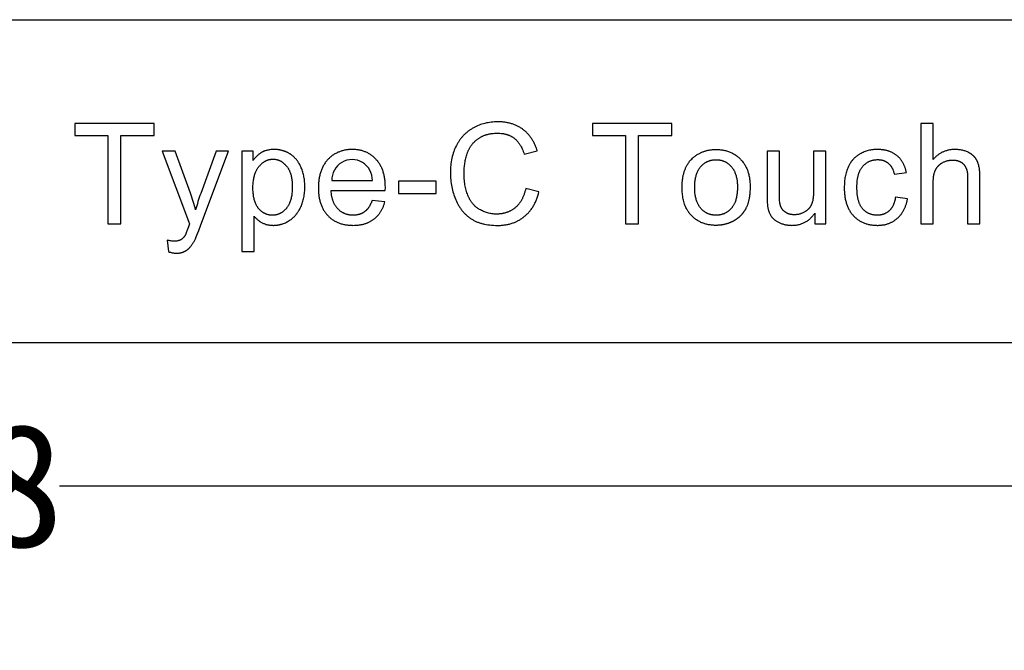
# Model space of a CAD drawing. Header units: millimetres. Extents: x 24 to 391, y -170 to 84.
# Tile 47 of 49: x 198 to 222, y 24 to 39. Entities that reach past the tile are written whole.
import ezdxf

# ---------------------------------------------------------------- set-up
doc = ezdxf.new("R2010")
doc.units = ezdxf.units.MM
doc.header["$MEASUREMENT"] = 0
doc.layers.add('丝印', color=250, linetype='Continuous')
doc.layers.add('尺寸标注', color=3, linetype='Continuous', lineweight=20)
doc.layers.add('板子轮廓', color=5, linetype='Continuous', lineweight=30)
doc.styles.get("Standard").update_dxf_attribs({"font": 'simfang.ttf'})
doc.dimstyles.new('STANDARD_ACAD', dxfattribs={"dimtxt": 0.18, "dimasz": 0.18, "dimexe": 0.18, "dimexo": 0.0625, "dimgap": 0.09, "dimtad": 0, "dimtih": 1, "dimtoh": 1, "dimdec": 4, "dimzin": 0, "dimdsep": 46, "dimtxsty": 'Standard', "dimcen": 0.09, "dimadec": 0, "dimazin": 0, "dimtfac": 1, "dimtdec": 4, "dimtofl": 0, "dimtmove": 0, "dimatfit": 3, "dimfxl": 1, "dimtolj": 1, "dimtzin": 0, "dimarcsym": 0})

# ---------------------------------------------------------------- blocks, each defined once
blk = doc.blocks.new('*D126')
at = {"layer": 'Defpoints', "color": 0, "transparency": 16777216}
for p in [(141.561, 27.754), (249.561, 27.754), (249.561, 27.754)]:
    blk.add_point(p, dxfattribs=at)
at = {"layer": '尺寸标注', "color": 0, "lineweight": -2, "transparency": 16777216}
for p, q in [((249.561, 27.816), (249.561, 27.934)), ((141.561, 27.691), (141.561, 27.574)), ((144.561, 27.754), (192.597, 27.754)), ((246.561, 27.754), (198.526, 27.754))]:
    blk.add_line(p, q, dxfattribs=at)
at = {"layer": '尺寸标注', "color": 0, "transparency": 16777216}
for points in [[(144.561, 28.254), (144.561, 27.254), (141.561, 27.754)], [(246.561, 28.254), (246.561, 27.254), (249.561, 27.754)]]:
    blk.add_solid(points, dxfattribs=at)
at = {"layer": '尺寸标注', "color": 0, "transparency": 16777216, "insert": (195.561, 27.754), "char_height": 3, "attachment_point": 5}
blk.add_mtext('\\A1;108', dxfattribs=at)

msp = doc.modelspace()

# ---------------------------------------------------------------- linework, layer by layer
at = {"layer": '丝印'}
for p, q in [((200.836, 36.6), (198.899, 36.6)), ((198.899, 36.6), (198.899, 36.311)), ((200.836, 36.311), (200.836, 36.6)), ((213.457, 36.6), (211.52, 36.6)), ((211.52, 36.6), (211.52, 36.311)), ((213.457, 36.311), (213.457, 36.6)), ((198.899, 36.311), (199.704, 36.311)), ((199.704, 36.311), (199.704, 34.156)), ((200.027, 34.156), (200.027, 36.311)), ((200.027, 36.311), (200.836, 36.311)), ((211.52, 36.311), (212.325, 36.311)), ((212.325, 36.311), (212.325, 34.156)), ((212.649, 34.156), (212.649, 36.311)), ((212.649, 36.311), (213.457, 36.311)), ((207.713, 35.191), (206.792, 35.191)), ((206.792, 35.191), (206.792, 34.89)), ((207.713, 34.89), (207.713, 35.191)), ((206.792, 34.89), (207.713, 34.89)), ((199.704, 34.156), (200.027, 34.156)), ((212.325, 34.156), (212.649, 34.156))]:
    msp.add_line(p, q, dxfattribs=at)
for points in [[(209.896, 35.013), (209.887, 34.975), (209.877, 34.938), (209.866, 34.903), (209.861, 34.885), (209.855, 34.868), (209.848, 34.852), (209.842, 34.835), (209.835, 34.819), (209.828, 34.803), (209.821, 34.787), (209.814, 34.772), (209.806, 34.757), (209.798, 34.743), (209.79, 34.728), (209.782, 34.714), (209.773, 34.7), (209.765, 34.687), (209.756, 34.674), (209.746, 34.661), (209.737, 34.648), (209.727, 34.636), (209.717, 34.624), (209.707, 34.612), (209.696, 34.601), (209.686, 34.589), (209.675, 34.579), (209.664, 34.568), (209.652, 34.558), (209.641, 34.548), (209.629, 34.538), (209.617, 34.529), (209.605, 34.52), (209.592, 34.511), (209.58, 34.503), (209.567, 34.495), (209.554, 34.487), (209.541, 34.479), (209.528, 34.472), (209.515, 34.465), (209.501, 34.459), (209.488, 34.452), (209.474, 34.447), (209.46, 34.441), (209.446, 34.436), (209.431, 34.43), (209.417, 34.426), (209.402, 34.421), (209.388, 34.417), (209.373, 34.413), (209.357, 34.41), (209.342, 34.407), (209.327, 34.404), (209.311, 34.401), (209.295, 34.399), (209.28, 34.397), (209.263, 34.395), (209.247, 34.394), (209.231, 34.393), (209.214, 34.392), (209.197, 34.391), (209.181, 34.391), (209.153, 34.392), (209.125, 34.393), (209.098, 34.395), (209.071, 34.398), (209.044, 34.403), (209.018, 34.407), (208.991, 34.413), (208.965, 34.42), (208.939, 34.428), (208.914, 34.436), (208.888, 34.446), (208.863, 34.456), (208.839, 34.467), (208.814, 34.479), (208.79, 34.492), (208.766, 34.506), (208.754, 34.514), (208.742, 34.521), (208.731, 34.529), (208.719, 34.537), (208.708, 34.545), (208.697, 34.554), (208.687, 34.562), (208.676, 34.571), (208.666, 34.58), (208.656, 34.59), (208.646, 34.599), (208.636, 34.609), (208.627, 34.619), (208.617, 34.629), (208.608, 34.64), (208.599, 34.651), (208.59, 34.662), (208.582, 34.673), (208.574, 34.684), (208.565, 34.696), (208.557, 34.708), (208.55, 34.72), (208.542, 34.732), (208.535, 34.745), (208.528, 34.758), (208.521, 34.771), (208.514, 34.784), (208.507, 34.797), (208.501, 34.811), (208.495, 34.825), (208.483, 34.854), (208.472, 34.883), (208.462, 34.913), (208.452, 34.944), (208.443, 34.975), (208.435, 35.007), (208.428, 35.039), (208.421, 35.072), (208.415, 35.106), (208.41, 35.14), (208.405, 35.175), (208.401, 35.211), (208.398, 35.247), (208.395, 35.284), (208.394, 35.321), (208.393, 35.359), (208.392, 35.398), (208.393, 35.428), (208.393, 35.458), (208.395, 35.488), (208.397, 35.518), (208.4, 35.548), (208.403, 35.577), (208.407, 35.607), (208.411, 35.636), (208.417, 35.665), (208.422, 35.694), (208.429, 35.724), (208.435, 35.752), (208.443, 35.781), (208.451, 35.81), (208.46, 35.839), (208.469, 35.867), (208.474, 35.881), (208.479, 35.895), (208.484, 35.909), (208.49, 35.923), (208.496, 35.936), (208.502, 35.949), (208.508, 35.962), (208.514, 35.975), (208.521, 35.988), (208.528, 36), (208.535, 36.013), (208.542, 36.025), (208.55, 36.037), (208.558, 36.048), (208.566, 36.06), (208.574, 36.071), (208.582, 36.083), (208.591, 36.094), (208.6, 36.105), (208.609, 36.115), (208.618, 36.126), (208.628, 36.136), (208.637, 36.146), (208.647, 36.156), (208.657, 36.166), (208.668, 36.176), (208.678, 36.185), (208.689, 36.194), (208.7, 36.203), (208.712, 36.212), (208.723, 36.221), (208.735, 36.23), (208.747, 36.238), (208.759, 36.246), (208.771, 36.254), (208.783, 36.261), (208.796, 36.268), (208.809, 36.275), (208.822, 36.282), (208.835, 36.289), (208.848, 36.295), (208.862, 36.301), (208.876, 36.306), (208.89, 36.312), (208.904, 36.317), (208.918, 36.322), (208.932, 36.326), (208.947, 36.331), (208.962, 36.335), (208.977, 36.339), (208.992, 36.342), (209.007, 36.346), (209.023, 36.349), (209.039, 36.351), (209.054, 36.354), (209.071, 36.356), (209.103, 36.36), (209.137, 36.362), (209.171, 36.364), (209.206, 36.365), (209.236, 36.364), (209.266, 36.363), (209.295, 36.36), (209.309, 36.359), (209.323, 36.357), (209.337, 36.355), (209.351, 36.353), (209.364, 36.35), (209.378, 36.347), (209.391, 36.344), (209.404, 36.341), (209.417, 36.338), (209.43, 36.334), (209.442, 36.33), (209.455, 36.326), (209.467, 36.322), (209.479, 36.317), (209.491, 36.312), (209.503, 36.307), (209.515, 36.302), (209.526, 36.296), (209.538, 36.29), (209.549, 36.284), (209.56, 36.278), (209.571, 36.271), (209.581, 36.265), (209.592, 36.258), (209.602, 36.25), (209.612, 36.243), (209.622, 36.235), (209.632, 36.227), (209.642, 36.219), (209.651, 36.21), (209.661, 36.201), (209.67, 36.192), (209.679, 36.183), (209.688, 36.173), (209.697, 36.163), (209.706, 36.153), (209.714, 36.142), (209.723, 36.131), (209.731, 36.12), (209.739, 36.109), (209.747, 36.097), (209.755, 36.085), (209.762, 36.073), (209.77, 36.06), (209.777, 36.047), (209.784, 36.034), (209.798, 36.007), (209.812, 35.979), (209.824, 35.949), (209.836, 35.919), (209.848, 35.887), (209.859, 35.855), (210.177, 35.93), (210.164, 35.971), (210.157, 35.992), (210.15, 36.012), (210.143, 36.032), (210.135, 36.051), (210.127, 36.07), (210.119, 36.089), (210.11, 36.108), (210.101, 36.126), (210.092, 36.144), (210.082, 36.162), (210.072, 36.179), (210.062, 36.197), (210.052, 36.213), (210.041, 36.23), (210.03, 36.246), (210.019, 36.262), (210.007, 36.278), (209.995, 36.293), (209.983, 36.308), (209.97, 36.323), (209.958, 36.338), (209.944, 36.352), (209.931, 36.366), (209.917, 36.379), (209.903, 36.393), (209.889, 36.406), (209.874, 36.418), (209.86, 36.431), (209.844, 36.443), (209.829, 36.455), (209.813, 36.466), (209.797, 36.477), (209.781, 36.488), (209.765, 36.498), (209.748, 36.508), (209.731, 36.518), (209.714, 36.527), (209.697, 36.536), (209.679, 36.545), (209.661, 36.553), (209.643, 36.561), (209.625, 36.568), (209.607, 36.575), (209.588, 36.582), (209.569, 36.589), (209.55, 36.595), (209.53, 36.6), (209.511, 36.605), (209.491, 36.61), (209.471, 36.615), (209.451, 36.619), (209.43, 36.623), (209.409, 36.626), (209.388, 36.63), (209.367, 36.632), (209.346, 36.635), (209.324, 36.637), (209.302, 36.638), (209.258, 36.64), (209.212, 36.641), (209.172, 36.641), (209.132, 36.639), (209.093, 36.636), (209.054, 36.632), (209.015, 36.627), (208.977, 36.62), (208.94, 36.613), (208.902, 36.604), (208.866, 36.595), (208.829, 36.584), (208.793, 36.572), (208.758, 36.558), (208.723, 36.544), (208.688, 36.528), (208.654, 36.512), (208.62, 36.494), (208.603, 36.484), (208.587, 36.475), (208.57, 36.465), (208.554, 36.455), (208.539, 36.444), (208.523, 36.434), (208.508, 36.423), (208.493, 36.411), (208.478, 36.4), (208.464, 36.388), (208.449, 36.376), (208.435, 36.364), (208.421, 36.351), (208.408, 36.339), (208.395, 36.325), (208.381, 36.312), (208.369, 36.298), (208.356, 36.285), (208.344, 36.27), (208.331, 36.256), (208.32, 36.241), (208.308, 36.226), (208.297, 36.211), (208.285, 36.196), (208.274, 36.18), (208.264, 36.164), (208.253, 36.148), (208.243, 36.131), (208.233, 36.114), (208.223, 36.097), (208.205, 36.062), (208.187, 36.026), (208.171, 35.99), (208.155, 35.952), (208.141, 35.914), (208.128, 35.875), (208.116, 35.835), (208.105, 35.795), (208.095, 35.754), (208.087, 35.712), (208.079, 35.669), (208.073, 35.625), (208.068, 35.581), (208.064, 35.536), (208.061, 35.49), (208.06, 35.444), (208.059, 35.396), (208.059, 35.353), (208.061, 35.309), (208.063, 35.267), (208.067, 35.224), (208.072, 35.182), (208.077, 35.14), (208.084, 35.099), (208.091, 35.058), (208.1, 35.017), (208.109, 34.976), (208.12, 34.936), (208.132, 34.897), (208.144, 34.857), (208.158, 34.818), (208.172, 34.78), (208.188, 34.741), (208.205, 34.704), (208.222, 34.667), (208.241, 34.632), (208.26, 34.598), (208.27, 34.581), (208.28, 34.565), (208.291, 34.549), (208.302, 34.533), (208.313, 34.517), (208.324, 34.502), (208.335, 34.487), (208.347, 34.472), (208.359, 34.458), (208.371, 34.444), (208.383, 34.43), (208.396, 34.416), (208.409, 34.403), (208.422, 34.39), (208.435, 34.377), (208.448, 34.365), (208.462, 34.353), (208.476, 34.341), (208.49, 34.329), (208.505, 34.318), (208.519, 34.307), (208.534, 34.296), (208.549, 34.286), (208.565, 34.275), (208.58, 34.266), (208.596, 34.256), (208.612, 34.247), (208.629, 34.238), (208.646, 34.229), (208.663, 34.221), (208.68, 34.213), (208.698, 34.205), (208.716, 34.198), (208.734, 34.191), (208.752, 34.184), (208.771, 34.177), (208.79, 34.171), (208.81, 34.166), (208.829, 34.16), (208.849, 34.155), (208.869, 34.15), (208.89, 34.145), (208.932, 34.137), (208.975, 34.13), (209.019, 34.125), (209.064, 34.12), (209.111, 34.117), (209.158, 34.115), (209.207, 34.115), (209.231, 34.115), (209.254, 34.115), (209.278, 34.116), (209.301, 34.118), (209.324, 34.12), (209.346, 34.122), (209.369, 34.125), (209.391, 34.128), (209.413, 34.131), (209.434, 34.135), (209.456, 34.139), (209.477, 34.144), (209.498, 34.149), (209.519, 34.155), (209.539, 34.161), (209.56, 34.167), (209.58, 34.174), (209.599, 34.181), (209.619, 34.188), (209.638, 34.196), (209.658, 34.205), (209.676, 34.214), (209.695, 34.223), (209.714, 34.232), (209.732, 34.242), (209.75, 34.253), (209.768, 34.264), (209.785, 34.275), (209.802, 34.286), (209.82, 34.298), (209.836, 34.311), (209.853, 34.324), (209.869, 34.337), (209.885, 34.351), (209.901, 34.365), (209.917, 34.379), (209.932, 34.394), (209.946, 34.409), (209.961, 34.424), (209.975, 34.44), (209.989, 34.456), (210.002, 34.473), (210.015, 34.49), (210.028, 34.507), (210.041, 34.525), (210.053, 34.543), (210.065, 34.561), (210.077, 34.58), (210.088, 34.599), (210.099, 34.619), (210.109, 34.639), (210.12, 34.659), (210.13, 34.68), (210.139, 34.701), (210.149, 34.722), (210.158, 34.744), (210.167, 34.766), (210.175, 34.789), (210.191, 34.835), (210.206, 34.882), (210.219, 34.931)], [(219.83, 35.723), (219.83, 36.6), (219.53, 36.6), (219.53, 34.156), (219.83, 34.156), (219.83, 35.125), (219.83, 35.175), (219.831, 35.2), (219.833, 35.223), (219.835, 35.246), (219.837, 35.268), (219.839, 35.29), (219.842, 35.31), (219.845, 35.331), (219.849, 35.35), (219.853, 35.369), (219.858, 35.386), (219.863, 35.404), (219.868, 35.42), (219.871, 35.428), (219.874, 35.436), (219.877, 35.444), (219.88, 35.451), (219.883, 35.459), (219.886, 35.466), (219.89, 35.473), (219.893, 35.48), (219.897, 35.487), (219.901, 35.494), (219.905, 35.501), (219.909, 35.507), (219.913, 35.514), (219.917, 35.52), (219.922, 35.527), (219.927, 35.533), (219.931, 35.539), (219.936, 35.545), (219.941, 35.551), (219.947, 35.557), (219.952, 35.563), (219.957, 35.569), (219.963, 35.574), (219.968, 35.58), (219.974, 35.585), (219.98, 35.591), (219.986, 35.596), (219.993, 35.601), (219.999, 35.606), (220.005, 35.611), (220.012, 35.616), (220.019, 35.621), (220.026, 35.625), (220.033, 35.63), (220.04, 35.634), (220.047, 35.639), (220.062, 35.647), (220.077, 35.655), (220.092, 35.662), (220.107, 35.669), (220.122, 35.675), (220.137, 35.681), (220.153, 35.686), (220.169, 35.691), (220.184, 35.695), (220.2, 35.698), (220.216, 35.701), (220.232, 35.704), (220.249, 35.705), (220.265, 35.707), (220.281, 35.708), (220.298, 35.708), (220.309, 35.708), (220.32, 35.708), (220.331, 35.707), (220.341, 35.706), (220.352, 35.705), (220.362, 35.704), (220.372, 35.703), (220.382, 35.702), (220.392, 35.7), (220.402, 35.698), (220.411, 35.696), (220.42, 35.694), (220.429, 35.691), (220.439, 35.688), (220.447, 35.685), (220.456, 35.682), (220.465, 35.679), (220.473, 35.675), (220.481, 35.672), (220.489, 35.668), (220.497, 35.664), (220.505, 35.659), (220.513, 35.655), (220.52, 35.65), (220.527, 35.645), (220.534, 35.64), (220.541, 35.635), (220.548, 35.629), (220.555, 35.624), (220.561, 35.618), (220.568, 35.612), (220.574, 35.605), (220.58, 35.599), (220.586, 35.592), (220.591, 35.585), (220.597, 35.578), (220.602, 35.57), (220.607, 35.563), (220.612, 35.555), (220.616, 35.547), (220.621, 35.538), (220.625, 35.529), (220.629, 35.52), (220.633, 35.511), (220.637, 35.502), (220.64, 35.492), (220.644, 35.482), (220.647, 35.472), (220.65, 35.462), (220.653, 35.451), (220.655, 35.441), (220.658, 35.429), (220.66, 35.418), (220.662, 35.407), (220.664, 35.395), (220.665, 35.383), (220.668, 35.358), (220.67, 35.332), (220.671, 35.306), (220.671, 35.278), (220.671, 34.156), (220.971, 34.156), (220.971, 35.278), (220.97, 35.341), (220.969, 35.371), (220.967, 35.4), (220.965, 35.428), (220.962, 35.456), (220.959, 35.482), (220.956, 35.507), (220.951, 35.531), (220.947, 35.555), (220.942, 35.577), (220.936, 35.599), (220.93, 35.619), (220.927, 35.629), (220.923, 35.639), (220.92, 35.648), (220.916, 35.657), (220.913, 35.666), (220.909, 35.675), (220.905, 35.683), (220.901, 35.691), (220.896, 35.7), (220.892, 35.708), (220.887, 35.716), (220.882, 35.724), (220.877, 35.732), (220.872, 35.739), (220.867, 35.747), (220.862, 35.754), (220.856, 35.762), (220.85, 35.769), (220.844, 35.776), (220.838, 35.783), (220.832, 35.79), (220.826, 35.796), (220.819, 35.803), (220.812, 35.81), (220.805, 35.816), (220.798, 35.822), (220.791, 35.828), (220.784, 35.835), (220.776, 35.84), (220.769, 35.846), (220.761, 35.852), (220.753, 35.858), (220.745, 35.863), (220.736, 35.868), (220.728, 35.874), (220.719, 35.879), (220.71, 35.884), (220.701, 35.889), (220.692, 35.894), (220.683, 35.898), (220.664, 35.907), (220.645, 35.915), (220.626, 35.923), (220.606, 35.93), (220.585, 35.936), (220.565, 35.942), (220.543, 35.947), (220.522, 35.951), (220.5, 35.955), (220.477, 35.959), (220.455, 35.961), (220.432, 35.964), (220.408, 35.965), (220.384, 35.966), (220.36, 35.966), (220.34, 35.966), (220.32, 35.965), (220.301, 35.964), (220.281, 35.962), (220.262, 35.96), (220.243, 35.958), (220.225, 35.955), (220.206, 35.951), (220.188, 35.947), (220.17, 35.942), (220.153, 35.937), (220.135, 35.932), (220.118, 35.926), (220.101, 35.92), (220.084, 35.913), (220.067, 35.905), (220.051, 35.898), (220.034, 35.889), (220.018, 35.88), (220.003, 35.871), (219.987, 35.861), (219.972, 35.851), (219.956, 35.841), (219.942, 35.829), (219.927, 35.818), (219.912, 35.806), (219.898, 35.793), (219.884, 35.78), (219.87, 35.766), (219.856, 35.752), (219.843, 35.738)], [(202.974, 33.478), (203.274, 33.478), (203.274, 34.34), (203.283, 34.328), (203.293, 34.316), (203.304, 34.305), (203.315, 34.293), (203.326, 34.282), (203.337, 34.272), (203.349, 34.261), (203.361, 34.251), (203.373, 34.241), (203.386, 34.232), (203.399, 34.222), (203.412, 34.213), (203.426, 34.205), (203.44, 34.196), (203.455, 34.188), (203.469, 34.18), (203.484, 34.172), (203.5, 34.165), (203.515, 34.158), (203.531, 34.152), (203.547, 34.146), (203.563, 34.141), (203.58, 34.136), (203.596, 34.132), (203.613, 34.128), (203.63, 34.125), (203.648, 34.122), (203.665, 34.12), (203.683, 34.119), (203.702, 34.117), (203.72, 34.117), (203.739, 34.116), (203.751, 34.116), (203.764, 34.117), (203.777, 34.117), (203.789, 34.118), (203.802, 34.119), (203.815, 34.12), (203.827, 34.122), (203.84, 34.124), (203.852, 34.125), (203.865, 34.128), (203.877, 34.13), (203.89, 34.133), (203.902, 34.135), (203.914, 34.138), (203.927, 34.142), (203.939, 34.145), (203.951, 34.149), (203.963, 34.153), (203.975, 34.157), (203.987, 34.162), (204.011, 34.171), (204.035, 34.181), (204.059, 34.193), (204.083, 34.205), (204.106, 34.218), (204.129, 34.232), (204.141, 34.239), (204.152, 34.247), (204.163, 34.255), (204.174, 34.263), (204.185, 34.271), (204.196, 34.279), (204.206, 34.288), (204.217, 34.296), (204.227, 34.305), (204.237, 34.314), (204.247, 34.324), (204.256, 34.333), (204.266, 34.343), (204.275, 34.353), (204.284, 34.363), (204.293, 34.373), (204.302, 34.384), (204.31, 34.395), (204.319, 34.406), (204.327, 34.417), (204.335, 34.428), (204.343, 34.439), (204.351, 34.451), (204.358, 34.463), (204.366, 34.475), (204.373, 34.487), (204.387, 34.513), (204.4, 34.539), (204.413, 34.565), (204.425, 34.593), (204.436, 34.621), (204.446, 34.649), (204.455, 34.678), (204.464, 34.707), (204.472, 34.736), (204.479, 34.766), (204.486, 34.796), (204.492, 34.827), (204.496, 34.858), (204.501, 34.89), (204.504, 34.922), (204.507, 34.955), (204.509, 34.988), (204.51, 35.021), (204.51, 35.055), (204.51, 35.086), (204.509, 35.117), (204.507, 35.148), (204.505, 35.179), (204.502, 35.209), (204.498, 35.239), (204.493, 35.268), (204.488, 35.298), (204.482, 35.327), (204.476, 35.355), (204.468, 35.384), (204.461, 35.412), (204.452, 35.439), (204.443, 35.467), (204.433, 35.494), (204.422, 35.52), (204.41, 35.547), (204.398, 35.572), (204.386, 35.597), (204.372, 35.621), (204.365, 35.632), (204.358, 35.644), (204.351, 35.655), (204.344, 35.666), (204.336, 35.677), (204.328, 35.688), (204.32, 35.699), (204.312, 35.709), (204.304, 35.719), (204.296, 35.729), (204.287, 35.739), (204.278, 35.749), (204.269, 35.758), (204.26, 35.767), (204.251, 35.776), (204.242, 35.785), (204.232, 35.794), (204.222, 35.802), (204.212, 35.811), (204.202, 35.819), (204.192, 35.827), (204.182, 35.835), (204.171, 35.842), (204.16, 35.85), (204.149, 35.857), (204.138, 35.864), (204.127, 35.87), (204.116, 35.877), (204.105, 35.883), (204.093, 35.889), (204.082, 35.895), (204.07, 35.901), (204.058, 35.906), (204.047, 35.911), (204.035, 35.916), (204.023, 35.921), (204.011, 35.925), (203.998, 35.929), (203.986, 35.933), (203.974, 35.937), (203.961, 35.941), (203.948, 35.944), (203.936, 35.947), (203.923, 35.95), (203.91, 35.952), (203.897, 35.955), (203.883, 35.957), (203.87, 35.959), (203.857, 35.961), (203.843, 35.962), (203.816, 35.964), (203.788, 35.966), (203.76, 35.966), (203.739, 35.966), (203.718, 35.965), (203.697, 35.964), (203.677, 35.962), (203.657, 35.96), (203.637, 35.957), (203.618, 35.953), (203.6, 35.949), (203.582, 35.945), (203.564, 35.94), (203.546, 35.934), (203.538, 35.931), (203.529, 35.928), (203.521, 35.925), (203.513, 35.922), (203.505, 35.918), (203.496, 35.915), (203.488, 35.911), (203.481, 35.907), (203.473, 35.903), (203.465, 35.899), (203.45, 35.89), (203.435, 35.881), (203.42, 35.871), (203.406, 35.861), (203.392, 35.85), (203.377, 35.839), (203.364, 35.827), (203.35, 35.814), (203.336, 35.801), (203.323, 35.788), (203.31, 35.774), (203.297, 35.76), (203.284, 35.745), (203.271, 35.729), (203.259, 35.713), (203.247, 35.696), (203.247, 35.926), (202.974, 35.926)], [(206.153, 34.726), (206.144, 34.703), (206.135, 34.68), (206.125, 34.659), (206.115, 34.638), (206.105, 34.618), (206.094, 34.598), (206.083, 34.58), (206.078, 34.571), (206.072, 34.562), (206.066, 34.554), (206.06, 34.545), (206.054, 34.537), (206.048, 34.529), (206.042, 34.521), (206.036, 34.514), (206.029, 34.507), (206.023, 34.499), (206.016, 34.492), (206.01, 34.486), (206.003, 34.479), (205.996, 34.473), (205.989, 34.467), (205.982, 34.461), (205.975, 34.455), (205.968, 34.45), (205.96, 34.444), (205.953, 34.439), (205.945, 34.434), (205.938, 34.429), (205.93, 34.425), (205.922, 34.42), (205.914, 34.416), (205.906, 34.412), (205.898, 34.408), (205.89, 34.404), (205.882, 34.4), (205.873, 34.397), (205.865, 34.394), (205.856, 34.39), (205.848, 34.387), (205.839, 34.385), (205.83, 34.382), (205.821, 34.38), (205.812, 34.377), (205.803, 34.375), (205.794, 34.373), (205.784, 34.371), (205.775, 34.37), (205.765, 34.368), (205.756, 34.367), (205.746, 34.366), (205.736, 34.365), (205.726, 34.364), (205.706, 34.363), (205.686, 34.363), (205.672, 34.363), (205.658, 34.364), (205.645, 34.364), (205.632, 34.365), (205.618, 34.367), (205.605, 34.368), (205.592, 34.37), (205.58, 34.373), (205.567, 34.375), (205.555, 34.378), (205.542, 34.381), (205.53, 34.385), (205.518, 34.389), (205.506, 34.393), (205.494, 34.397), (205.483, 34.402), (205.471, 34.407), (205.46, 34.412), (205.449, 34.418), (205.437, 34.424), (205.427, 34.43), (205.416, 34.436), (205.405, 34.443), (205.395, 34.45), (205.384, 34.458), (205.374, 34.465), (205.364, 34.473), (205.354, 34.482), (205.344, 34.49), (205.335, 34.499), (205.325, 34.508), (205.316, 34.518), (205.307, 34.528), (205.298, 34.538), (205.289, 34.548), (205.281, 34.559), (205.273, 34.57), (205.265, 34.581), (205.257, 34.592), (205.25, 34.604), (205.243, 34.616), (205.236, 34.628), (205.229, 34.641), (205.223, 34.653), (205.217, 34.666), (205.211, 34.68), (205.206, 34.693), (205.2, 34.707), (205.195, 34.721), (205.191, 34.736), (205.186, 34.75), (205.182, 34.765), (205.178, 34.78), (205.174, 34.796), (205.171, 34.811), (205.167, 34.827), (205.164, 34.844), (205.162, 34.86), (205.157, 34.894), (205.154, 34.929), (205.151, 34.965), (206.471, 34.965), (206.473, 35.045), (206.472, 35.099), (206.469, 35.151), (206.467, 35.177), (206.465, 35.202), (206.462, 35.227), (206.458, 35.251), (206.455, 35.276), (206.451, 35.299), (206.446, 35.323), (206.441, 35.346), (206.435, 35.368), (206.429, 35.391), (206.423, 35.412), (206.416, 35.434), (206.409, 35.455), (206.401, 35.475), (206.393, 35.496), (206.385, 35.516), (206.376, 35.535), (206.366, 35.554), (206.356, 35.573), (206.346, 35.591), (206.335, 35.609), (206.324, 35.627), (206.312, 35.644), (206.3, 35.661), (206.288, 35.678), (206.275, 35.694), (206.261, 35.709), (206.248, 35.725), (206.233, 35.739), (206.219, 35.754), (206.204, 35.768), (206.189, 35.781), (206.174, 35.794), (206.159, 35.807), (206.143, 35.819), (206.127, 35.83), (206.111, 35.841), (206.094, 35.852), (206.077, 35.862), (206.061, 35.872), (206.043, 35.881), (206.026, 35.89), (206.008, 35.898), (205.99, 35.906), (205.972, 35.913), (205.953, 35.92), (205.935, 35.926), (205.916, 35.932), (205.896, 35.938), (205.877, 35.943), (205.857, 35.947), (205.837, 35.951), (205.817, 35.955), (205.796, 35.958), (205.775, 35.96), (205.754, 35.962), (205.733, 35.964), (205.711, 35.965), (205.69, 35.966), (205.668, 35.966), (205.645, 35.966), (205.622, 35.965), (205.6, 35.964), (205.578, 35.962), (205.556, 35.96), (205.535, 35.958), (205.514, 35.954), (205.493, 35.951), (205.472, 35.947), (205.452, 35.942), (205.432, 35.937), (205.412, 35.932), (205.392, 35.926), (205.373, 35.919), (205.354, 35.912), (205.335, 35.905), (205.317, 35.897), (205.298, 35.888), (205.28, 35.879), (205.263, 35.87), (205.245, 35.86), (205.228, 35.85), (205.211, 35.839), (205.194, 35.828), (205.178, 35.816), (205.162, 35.803), (205.146, 35.791), (205.131, 35.777), (205.115, 35.764), (205.1, 35.749), (205.085, 35.735), (205.071, 35.72), (205.057, 35.704), (205.043, 35.688), (205.03, 35.672), (205.017, 35.655), (205.005, 35.638), (204.993, 35.62), (204.981, 35.602), (204.97, 35.584), (204.96, 35.565), (204.95, 35.546), (204.94, 35.526), (204.931, 35.506), (204.922, 35.486), (204.914, 35.465), (204.906, 35.444), (204.898, 35.423), (204.891, 35.401), (204.885, 35.379), (204.879, 35.356), (204.873, 35.333), (204.868, 35.31), (204.863, 35.286), (204.859, 35.262), (204.855, 35.237), (204.852, 35.212), (204.849, 35.187), (204.847, 35.161), (204.845, 35.135), (204.843, 35.108), (204.842, 35.081), (204.841, 35.026), (204.842, 34.973), (204.843, 34.947), (204.844, 34.921), (204.846, 34.896), (204.849, 34.871), (204.852, 34.847), (204.855, 34.822), (204.859, 34.799), (204.863, 34.775), (204.868, 34.752), (204.873, 34.73), (204.878, 34.707), (204.884, 34.685), (204.891, 34.664), (204.898, 34.643), (204.905, 34.622), (204.913, 34.602), (204.921, 34.582), (204.93, 34.562), (204.939, 34.543), (204.948, 34.524), (204.958, 34.505), (204.969, 34.487), (204.98, 34.469), (204.991, 34.452), (205.003, 34.435), (205.015, 34.418), (205.028, 34.402), (205.041, 34.386), (205.054, 34.371), (205.068, 34.355), (205.083, 34.341), (205.097, 34.327), (205.112, 34.313), (205.128, 34.299), (205.143, 34.287), (205.159, 34.274), (205.176, 34.262), (205.192, 34.251), (205.209, 34.24), (205.226, 34.229), (205.244, 34.219), (205.262, 34.21), (205.28, 34.201), (205.298, 34.192), (205.317, 34.184), (205.336, 34.176), (205.356, 34.169), (205.375, 34.162), (205.395, 34.156), (205.416, 34.15), (205.436, 34.145), (205.457, 34.14), (205.479, 34.135), (205.5, 34.131), (205.522, 34.128), (205.544, 34.125), (205.567, 34.122), (205.59, 34.12), (205.613, 34.118), (205.636, 34.117), (205.66, 34.117), (205.684, 34.116), (205.722, 34.117), (205.76, 34.119), (205.796, 34.122), (205.814, 34.123), (205.832, 34.126), (205.849, 34.128), (205.866, 34.131), (205.883, 34.134), (205.9, 34.137), (205.917, 34.141), (205.933, 34.145), (205.949, 34.149), (205.965, 34.154), (205.981, 34.159), (205.996, 34.164), (206.012, 34.169), (206.027, 34.175), (206.042, 34.181), (206.056, 34.187), (206.071, 34.194), (206.085, 34.201), (206.099, 34.208), (206.113, 34.215), (206.126, 34.223), (206.14, 34.231), (206.153, 34.24), (206.166, 34.248), (206.178, 34.257), (206.191, 34.266), (206.203, 34.276), (206.215, 34.286), (206.227, 34.295), (206.238, 34.306), (206.25, 34.316), (206.261, 34.327), (206.272, 34.338), (206.282, 34.349), (206.293, 34.36), (206.303, 34.372), (206.312, 34.384), (206.322, 34.396), (206.331, 34.408), (206.34, 34.421), (206.349, 34.434), (206.358, 34.447), (206.366, 34.46), (206.374, 34.474), (206.382, 34.487), (206.39, 34.501), (206.397, 34.516), (206.404, 34.53), (206.411, 34.545), (206.418, 34.56), (206.424, 34.575), (206.431, 34.59), (206.437, 34.606), (206.442, 34.622), (206.448, 34.638), (206.453, 34.654), (206.463, 34.688)], [(216.947, 34.416), (216.947, 34.156), (217.215, 34.156), (217.215, 35.926), (216.915, 35.926), (216.915, 34.978), (216.914, 34.923), (216.912, 34.871), (216.91, 34.847), (216.908, 34.823), (216.906, 34.8), (216.903, 34.778), (216.899, 34.757), (216.896, 34.737), (216.892, 34.717), (216.887, 34.698), (216.882, 34.681), (216.877, 34.664), (216.875, 34.655), (216.872, 34.647), (216.869, 34.64), (216.866, 34.632), (216.863, 34.625), (216.859, 34.617), (216.856, 34.61), (216.852, 34.603), (216.849, 34.596), (216.845, 34.589), (216.841, 34.582), (216.837, 34.576), (216.833, 34.569), (216.828, 34.563), (216.824, 34.556), (216.819, 34.55), (216.814, 34.544), (216.81, 34.537), (216.804, 34.531), (216.799, 34.525), (216.794, 34.52), (216.789, 34.514), (216.783, 34.508), (216.777, 34.503), (216.771, 34.497), (216.765, 34.492), (216.759, 34.487), (216.753, 34.482), (216.747, 34.476), (216.74, 34.471), (216.734, 34.467), (216.727, 34.462), (216.72, 34.457), (216.713, 34.453), (216.706, 34.448), (216.698, 34.444), (216.683, 34.435), (216.668, 34.428), (216.653, 34.42), (216.638, 34.414), (216.623, 34.407), (216.607, 34.402), (216.592, 34.397), (216.576, 34.392), (216.56, 34.388), (216.544, 34.384), (216.528, 34.381), (216.511, 34.379), (216.495, 34.377), (216.478, 34.376), (216.462, 34.375), (216.445, 34.375), (216.428, 34.375), (216.412, 34.376), (216.396, 34.377), (216.388, 34.378), (216.38, 34.379), (216.372, 34.38), (216.365, 34.381), (216.357, 34.383), (216.35, 34.384), (216.342, 34.386), (216.335, 34.388), (216.328, 34.389), (216.321, 34.392), (216.314, 34.394), (216.307, 34.396), (216.3, 34.398), (216.293, 34.401), (216.286, 34.404), (216.28, 34.407), (216.273, 34.41), (216.267, 34.413), (216.26, 34.416), (216.254, 34.419), (216.248, 34.423), (216.242, 34.426), (216.236, 34.43), (216.23, 34.434), (216.224, 34.438), (216.218, 34.442), (216.213, 34.446), (216.207, 34.451), (216.202, 34.455), (216.196, 34.46), (216.191, 34.464), (216.186, 34.469), (216.181, 34.474), (216.176, 34.479), (216.172, 34.484), (216.167, 34.489), (216.163, 34.495), (216.158, 34.5), (216.154, 34.505), (216.15, 34.511), (216.146, 34.517), (216.142, 34.522), (216.139, 34.528), (216.135, 34.534), (216.132, 34.54), (216.128, 34.546), (216.125, 34.553), (216.122, 34.559), (216.119, 34.565), (216.116, 34.572), (216.114, 34.579), (216.111, 34.585), (216.109, 34.592), (216.106, 34.599), (216.104, 34.606), (216.102, 34.613), (216.1, 34.621), (216.098, 34.628), (216.096, 34.639), (216.094, 34.651), (216.092, 34.664), (216.09, 34.678), (216.087, 34.711), (216.085, 34.748), (216.081, 34.837), (216.08, 34.945), (216.08, 35.926), (215.78, 35.926), (215.78, 34.83), (215.781, 34.74), (215.783, 34.7), (215.785, 34.664), (215.787, 34.63), (215.79, 34.6), (215.792, 34.586), (215.794, 34.573), (215.796, 34.561), (215.798, 34.55), (215.802, 34.533), (215.806, 34.517), (215.81, 34.502), (215.814, 34.486), (215.819, 34.471), (215.824, 34.457), (215.829, 34.442), (215.835, 34.428), (215.841, 34.414), (215.847, 34.401), (215.853, 34.388), (215.86, 34.375), (215.867, 34.363), (215.875, 34.35), (215.883, 34.339), (215.891, 34.327), (215.895, 34.321), (215.899, 34.316), (215.904, 34.31), (215.908, 34.305), (215.913, 34.3), (215.918, 34.294), (215.923, 34.289), (215.928, 34.284), (215.933, 34.278), (215.939, 34.273), (215.944, 34.268), (215.95, 34.263), (215.962, 34.254), (215.974, 34.244), (215.987, 34.235), (216, 34.226), (216.014, 34.217), (216.029, 34.208), (216.044, 34.2), (216.06, 34.192), (216.076, 34.184), (216.092, 34.176), (216.11, 34.169), (216.127, 34.162), (216.144, 34.156), (216.162, 34.15), (216.179, 34.145), (216.197, 34.14), (216.215, 34.135), (216.233, 34.131), (216.252, 34.128), (216.27, 34.125), (216.289, 34.122), (216.308, 34.12), (216.327, 34.118), (216.346, 34.117), (216.365, 34.117), (216.385, 34.116), (216.407, 34.117), (216.429, 34.117), (216.45, 34.119), (216.471, 34.121), (216.492, 34.124), (216.513, 34.127), (216.533, 34.131), (216.553, 34.135), (216.573, 34.14), (216.592, 34.146), (216.611, 34.152), (216.63, 34.158), (216.649, 34.166), (216.667, 34.174), (216.685, 34.182), (216.703, 34.191), (216.72, 34.201), (216.737, 34.211), (216.754, 34.222), (216.771, 34.233), (216.787, 34.246), (216.803, 34.258), (216.819, 34.271), (216.834, 34.285), (216.849, 34.299), (216.864, 34.314), (216.878, 34.33), (216.893, 34.346), (216.907, 34.363), (216.92, 34.38), (216.934, 34.398)], [(218.909, 34.805), (218.905, 34.777), (218.9, 34.75), (218.894, 34.724), (218.888, 34.699), (218.884, 34.687), (218.881, 34.675), (218.877, 34.664), (218.873, 34.652), (218.869, 34.641), (218.865, 34.63), (218.86, 34.619), (218.856, 34.609), (218.851, 34.598), (218.846, 34.588), (218.841, 34.579), (218.835, 34.569), (218.83, 34.56), (218.824, 34.55), (218.819, 34.541), (218.813, 34.533), (218.807, 34.524), (218.8, 34.516), (218.794, 34.508), (218.787, 34.5), (218.78, 34.493), (218.773, 34.485), (218.766, 34.478), (218.759, 34.471), (218.751, 34.465), (218.744, 34.458), (218.736, 34.452), (218.728, 34.446), (218.721, 34.44), (218.713, 34.434), (218.704, 34.429), (218.696, 34.424), (218.688, 34.419), (218.679, 34.414), (218.671, 34.41), (218.662, 34.405), (218.653, 34.401), (218.644, 34.397), (218.635, 34.394), (218.626, 34.39), (218.617, 34.387), (218.607, 34.384), (218.598, 34.381), (218.588, 34.378), (218.579, 34.376), (218.569, 34.374), (218.559, 34.372), (218.549, 34.37), (218.538, 34.368), (218.528, 34.367), (218.518, 34.366), (218.507, 34.365), (218.497, 34.364), (218.486, 34.363), (218.475, 34.363), (218.464, 34.363), (218.45, 34.363), (218.437, 34.364), (218.423, 34.364), (218.41, 34.365), (218.397, 34.367), (218.384, 34.369), (218.372, 34.371), (218.359, 34.373), (218.347, 34.376), (218.335, 34.379), (218.323, 34.382), (218.311, 34.386), (218.299, 34.39), (218.287, 34.394), (218.276, 34.398), (218.265, 34.403), (218.254, 34.409), (218.243, 34.414), (218.232, 34.42), (218.222, 34.426), (218.211, 34.433), (218.201, 34.439), (218.191, 34.446), (218.181, 34.454), (218.171, 34.462), (218.161, 34.47), (218.152, 34.478), (218.143, 34.487), (218.134, 34.496), (218.125, 34.505), (218.116, 34.515), (218.107, 34.525), (218.099, 34.535), (218.091, 34.546), (218.083, 34.557), (218.075, 34.568), (218.068, 34.58), (218.061, 34.592), (218.054, 34.605), (218.047, 34.618), (218.041, 34.631), (218.035, 34.645), (218.029, 34.659), (218.024, 34.673), (218.019, 34.688), (218.014, 34.703), (218.009, 34.719), (218.005, 34.735), (218.001, 34.751), (217.997, 34.768), (217.993, 34.785), (217.99, 34.803), (217.987, 34.821), (217.984, 34.839), (217.979, 34.877), (217.975, 34.916), (217.973, 34.957), (217.971, 34.999), (217.971, 35.043), (217.971, 35.086), (217.973, 35.128), (217.976, 35.168), (217.979, 35.207), (217.984, 35.244), (217.987, 35.262), (217.991, 35.28), (217.994, 35.297), (217.998, 35.314), (218.002, 35.331), (218.006, 35.347), (218.011, 35.363), (218.015, 35.379), (218.021, 35.394), (218.026, 35.409), (218.032, 35.423), (218.038, 35.437), (218.044, 35.451), (218.05, 35.464), (218.057, 35.477), (218.064, 35.49), (218.071, 35.502), (218.079, 35.514), (218.087, 35.525), (218.095, 35.536), (218.104, 35.547), (218.112, 35.557), (218.121, 35.567), (218.13, 35.577), (218.14, 35.586), (218.149, 35.595), (218.159, 35.604), (218.168, 35.612), (218.178, 35.62), (218.188, 35.628), (218.199, 35.636), (218.209, 35.643), (218.22, 35.65), (218.23, 35.656), (218.241, 35.662), (218.253, 35.668), (218.264, 35.674), (218.275, 35.679), (218.287, 35.684), (218.299, 35.688), (218.31, 35.693), (218.323, 35.697), (218.335, 35.7), (218.347, 35.704), (218.36, 35.707), (218.373, 35.709), (218.386, 35.712), (218.399, 35.714), (218.412, 35.716), (218.425, 35.717), (218.439, 35.718), (218.453, 35.719), (218.467, 35.719), (218.481, 35.72), (218.49, 35.72), (218.499, 35.719), (218.508, 35.719), (218.517, 35.718), (218.526, 35.717), (218.535, 35.716), (218.544, 35.715), (218.553, 35.714), (218.561, 35.712), (218.57, 35.711), (218.579, 35.709), (218.587, 35.707), (218.595, 35.705), (218.603, 35.702), (218.612, 35.7), (218.62, 35.697), (218.628, 35.694), (218.635, 35.691), (218.643, 35.688), (218.651, 35.684), (218.658, 35.681), (218.666, 35.677), (218.673, 35.673), (218.681, 35.669), (218.688, 35.665), (218.695, 35.66), (218.702, 35.656), (218.709, 35.651), (218.716, 35.646), (218.723, 35.64), (218.73, 35.635), (218.736, 35.63), (218.743, 35.624), (218.749, 35.618), (218.756, 35.612), (218.762, 35.606), (218.768, 35.599), (218.774, 35.593), (218.78, 35.586), (218.785, 35.579), (218.791, 35.572), (218.796, 35.565), (218.802, 35.557), (218.807, 35.55), (218.812, 35.542), (218.817, 35.534), (218.822, 35.526), (218.826, 35.518), (218.831, 35.509), (218.835, 35.5), (218.839, 35.492), (218.844, 35.483), (218.848, 35.473), (218.852, 35.464), (218.859, 35.445), (218.866, 35.425), (218.873, 35.404), (218.878, 35.383), (218.884, 35.361), (219.176, 35.406), (219.172, 35.423), (219.169, 35.439), (219.165, 35.456), (219.161, 35.471), (219.156, 35.487), (219.152, 35.503), (219.147, 35.518), (219.142, 35.533), (219.136, 35.548), (219.13, 35.562), (219.125, 35.576), (219.118, 35.59), (219.112, 35.604), (219.105, 35.618), (219.098, 35.631), (219.091, 35.644), (219.084, 35.657), (219.076, 35.669), (219.068, 35.682), (219.06, 35.694), (219.051, 35.706), (219.042, 35.717), (219.033, 35.729), (219.024, 35.74), (219.014, 35.751), (219.005, 35.761), (218.995, 35.772), (218.984, 35.782), (218.974, 35.792), (218.963, 35.802), (218.952, 35.811), (218.941, 35.82), (218.929, 35.829), (218.917, 35.838), (218.905, 35.846), (218.893, 35.855), (218.881, 35.862), (218.868, 35.87), (218.855, 35.877), (218.842, 35.884), (218.829, 35.891), (218.816, 35.897), (218.802, 35.903), (218.788, 35.909), (218.774, 35.915), (218.76, 35.92), (218.746, 35.925), (218.731, 35.93), (218.716, 35.934), (218.701, 35.938), (218.686, 35.942), (218.67, 35.946), (218.655, 35.949), (218.639, 35.952), (218.623, 35.955), (218.607, 35.957), (218.59, 35.959), (218.573, 35.961), (218.556, 35.963), (218.539, 35.964), (218.505, 35.966), (218.469, 35.966), (218.441, 35.966), (218.412, 35.965), (218.385, 35.962), (218.357, 35.96), (218.33, 35.956), (218.303, 35.951), (218.276, 35.946), (218.249, 35.939), (218.223, 35.932), (218.197, 35.924), (218.171, 35.915), (218.146, 35.906), (218.12, 35.895), (218.096, 35.884), (218.071, 35.872), (218.046, 35.859), (218.034, 35.852), (218.023, 35.845), (218.011, 35.838), (217.999, 35.83), (217.988, 35.823), (217.977, 35.815), (217.966, 35.807), (217.956, 35.798), (217.945, 35.79), (217.935, 35.781), (217.925, 35.772), (217.915, 35.763), (217.905, 35.754), (217.896, 35.744), (217.886, 35.734), (217.877, 35.724), (217.868, 35.714), (217.859, 35.704), (217.851, 35.693), (217.842, 35.682), (217.834, 35.671), (217.826, 35.66), (217.819, 35.649), (217.811, 35.637), (217.804, 35.625), (217.796, 35.613), (217.789, 35.601), (217.783, 35.588), (217.776, 35.576), (217.77, 35.563), (217.763, 35.55), (217.757, 35.536), (217.746, 35.509), (217.735, 35.481), (217.725, 35.453), (217.716, 35.424), (217.707, 35.395), (217.699, 35.365), (217.692, 35.334), (217.686, 35.303), (217.68, 35.272), (217.676, 35.24), (217.672, 35.207), (217.668, 35.173), (217.666, 35.14), (217.664, 35.105), (217.663, 35.07), (217.662, 35.035), (217.663, 34.98), (217.666, 34.927), (217.668, 34.901), (217.67, 34.876), (217.673, 34.851), (217.676, 34.826), (217.68, 34.802), (217.684, 34.778), (217.688, 34.754), (217.693, 34.731), (217.699, 34.708), (217.705, 34.686), (217.711, 34.664), (217.718, 34.643), (217.725, 34.622), (217.732, 34.601), (217.74, 34.581), (217.749, 34.561), (217.757, 34.541), (217.767, 34.522), (217.776, 34.504), (217.787, 34.485), (217.797, 34.468), (217.808, 34.45), (217.82, 34.433), (217.831, 34.416), (217.844, 34.4), (217.856, 34.384), (217.87, 34.369), (217.883, 34.354), (217.897, 34.339), (217.911, 34.325), (217.926, 34.311), (217.941, 34.298), (217.956, 34.285), (217.971, 34.273), (217.987, 34.261), (218.002, 34.25), (218.019, 34.239), (218.035, 34.229), (218.052, 34.219), (218.069, 34.209), (218.086, 34.2), (218.104, 34.191), (218.121, 34.183), (218.14, 34.176), (218.158, 34.168), (218.177, 34.162), (218.196, 34.156), (218.215, 34.15), (218.234, 34.144), (218.254, 34.14), (218.274, 34.135), (218.295, 34.131), (218.315, 34.128), (218.336, 34.125), (218.357, 34.122), (218.379, 34.12), (218.4, 34.118), (218.422, 34.117), (218.445, 34.117), (218.467, 34.116), (218.485, 34.116), (218.503, 34.117), (218.521, 34.118), (218.538, 34.119), (218.556, 34.121), (218.573, 34.122), (218.59, 34.125), (218.607, 34.127), (218.623, 34.13), (218.64, 34.133), (218.656, 34.137), (218.672, 34.141), (218.688, 34.145), (218.704, 34.149), (218.719, 34.154), (218.735, 34.159), (218.75, 34.165), (218.765, 34.171), (218.78, 34.177), (218.794, 34.184), (218.809, 34.191), (218.823, 34.198), (218.837, 34.205), (218.851, 34.213), (218.865, 34.222), (218.879, 34.23), (218.892, 34.239), (218.905, 34.248), (218.918, 34.258), (218.931, 34.268), (218.944, 34.278), (218.956, 34.289), (218.969, 34.3), (218.981, 34.311), (218.992, 34.322), (219.004, 34.334), (219.015, 34.346), (219.026, 34.358), (219.036, 34.371), (219.047, 34.383), (219.057, 34.396), (219.066, 34.41), (219.076, 34.423), (219.085, 34.437), (219.093, 34.451), (219.102, 34.465), (219.11, 34.48), (219.118, 34.494), (219.125, 34.509), (219.133, 34.525), (219.14, 34.54), (219.146, 34.556), (219.153, 34.572), (219.159, 34.589), (219.165, 34.605), (219.17, 34.622), (219.176, 34.639), (219.18, 34.657), (219.185, 34.674), (219.189, 34.692), (219.194, 34.71), (219.197, 34.729), (219.201, 34.747), (219.204, 34.766)]]:
    msp.add_lwpolyline(points, close=True, dxfattribs=at)
for points in [[(201.185, 33.475), (201.211, 33.466), (201.237, 33.459), (201.249, 33.455), (201.262, 33.452), (201.274, 33.45), (201.286, 33.447), (201.298, 33.445), (201.31, 33.443), (201.322, 33.442), (201.333, 33.44), (201.345, 33.439), (201.356, 33.439), (201.367, 33.438), (201.378, 33.438), (201.396, 33.438), (201.413, 33.439), (201.43, 33.44), (201.447, 33.442), (201.464, 33.445), (201.472, 33.446), (201.48, 33.448), (201.488, 33.449), (201.496, 33.451), (201.503, 33.453), (201.511, 33.455), (201.519, 33.458), (201.526, 33.46), (201.534, 33.462), (201.541, 33.465), (201.549, 33.468), (201.556, 33.471), (201.563, 33.474), (201.57, 33.477), (201.577, 33.48), (201.584, 33.484), (201.591, 33.487), (201.598, 33.491), (201.605, 33.495), (201.611, 33.499), (201.618, 33.503), (201.625, 33.507), (201.631, 33.512), (201.637, 33.516), (201.644, 33.521), (201.65, 33.526), (201.656, 33.531), (201.662, 33.536), (201.669, 33.541), (201.675, 33.547), (201.687, 33.558), (201.699, 33.57), (201.71, 33.583), (201.722, 33.596), (201.733, 33.61), (201.745, 33.625), (201.756, 33.64), (201.766, 33.655), (201.777, 33.672), (201.788, 33.689), (201.798, 33.706), (201.808, 33.725), (201.824, 33.755), (201.841, 33.791), (201.86, 33.833), (201.88, 33.88), (201.925, 33.992), (201.976, 34.126), (202.65, 35.926), (202.35, 35.926), (201.971, 34.895, 0.02614), (201.848, 34.491, 0.02362), (201.72, 34.901), (201.351, 35.926), (201.028, 35.926), (201.7, 34.153), (201.673, 34.08), (201.643, 33.999), (201.618, 33.935), (201.607, 33.909), (201.598, 33.887), (201.593, 33.878), (201.589, 33.87), (201.585, 33.862), (201.583, 33.859), (201.581, 33.856), (201.576, 33.849), (201.571, 33.842), (201.566, 33.835), (201.561, 33.828), (201.555, 33.821), (201.549, 33.815), (201.544, 33.809), (201.537, 33.803), (201.531, 33.797), (201.525, 33.792), (201.518, 33.786), (201.512, 33.781), (201.505, 33.776), (201.498, 33.772), (201.49, 33.767), (201.483, 33.763), (201.479, 33.761), (201.475, 33.759), (201.471, 33.757), (201.467, 33.755), (201.463, 33.753), (201.459, 33.752), (201.455, 33.75), (201.45, 33.748), (201.446, 33.747), (201.441, 33.745), (201.437, 33.744), (201.432, 33.743), (201.423, 33.74), (201.413, 33.738), (201.403, 33.736), (201.392, 33.734), (201.381, 33.733), (201.37, 33.732), (201.359, 33.731), (201.347, 33.73), (201.335, 33.73), (201.323, 33.73), (201.314, 33.73), (201.304, 33.73), (201.295, 33.731), (201.285, 33.731), (201.275, 33.732), (201.264, 33.733), (201.243, 33.736), (201.221, 33.74), (201.199, 33.745), (201.175, 33.75), (201.151, 33.756)], [(205.168, 35.211), (206.156, 35.211, 1.02884)], [(263.061, -43.746), (263.061, 28.254, 0.414218), (260.061, 31.254), (141.061, 31.254, 0.41421), (138.061, 28.254), (138.061, -43.746, 0.414202), (141.061, -46.746), (260.061, -46.746, 0.414208)], [(141.061, -46.746), (250.061, -46.746, 0.414214), (253.061, -43.746), (253.061, 28.254, 0.414214), (250.061, 31.254), (141.061, 31.254, 0.414214), (138.061, 28.254), (138.061, -43.746, 0.414214)]]:
    msp.add_lwpolyline(points, format="xyb", close=True, dxfattribs=at)
for points, knots in [([(213.708, 35.041), (213.708, 34.593), (213.937, 34.355), (214.166, 34.116), (214.538, 34.116), (214.769, 34.116), (214.965, 34.225), (215.161, 34.333), (215.263, 34.529), (215.366, 34.725), (215.366, 35.066), (215.366, 35.488), (215.134, 35.727), (214.903, 35.966), (214.538, 35.966), (214.209, 35.966), (213.981, 35.77), (213.708, 35.533), (213.708, 35.041)], [-9, -9, -9, -8, -8, -7, -7, -6, -6, -5, -5, -4, -4, -3, -3, -2, -2, -1, -1, 0, 0, 0]), ([(203.245, 35.031), (203.245, 34.69), (203.384, 34.526), (203.522, 34.363), (203.719, 34.363), (203.919, 34.363), (204.061, 34.532), (204.204, 34.701), (204.204, 35.056), (204.204, 35.395), (204.064, 35.563), (203.925, 35.731), (203.732, 35.731), (203.54, 35.731), (203.393, 35.552), (203.245, 35.373), (203.245, 35.031)], [0, 0, 0, 1, 1, 2, 2, 3, 3, 4, 4, 5, 5, 6, 6, 7, 7, 8, 8, 8]), ([(214.016, 35.041), (214.016, 34.701), (214.164, 34.532), (214.313, 34.363), (214.538, 34.363), (214.761, 34.363), (214.909, 34.533), (215.058, 34.703), (215.058, 35.051), (215.058, 35.38), (214.908, 35.549), (214.759, 35.718), (214.538, 35.718), (214.313, 35.718), (214.164, 35.55), (214.016, 35.381), (214.016, 35.041)], [0, 0, 0, 1, 1, 2, 2, 3, 3, 4, 4, 5, 5, 6, 6, 7, 7, 8, 8, 8])]:
    msp.add_open_spline(points, degree=2, knots=knots, dxfattribs=at)
at = {"layer": '板子轮廓'}
msp.add_lwpolyline([(263.061, 35.631), (263.061, -67.369, -0.414214), (259.561, -70.869), (141.561, -70.869, -0.414214), (138.061, -67.369), (138.061, 35.631, -0.414214), (141.561, 39.131), (259.561, 39.131, -0.414214)], format="xyb", close=True, dxfattribs=at)

# ---------------------------------------------------------------- dimensions: what is measured, and where the dimension line sits
at = {"layer": '尺寸标注'}
dim = msp.add_linear_dim(base=(249.561, 27.754), p1=(141.561, 27.754), p2=(249.561, 27.754), dimstyle='STANDARD_ACAD', override={"dimtxt": 3, "dimasz": 3, "dimgap": 0.05, "dimdec": 2, "dimzin": 8, "dimtdec": 2, "dimtmove": 2}, dxfattribs=at)
dim.commit()
dim.dimension.update_dxf_attribs({"geometry": '*D126', "text_midpoint": (195.561, 27.754)})

doc.saveas('drawing.dxf')
